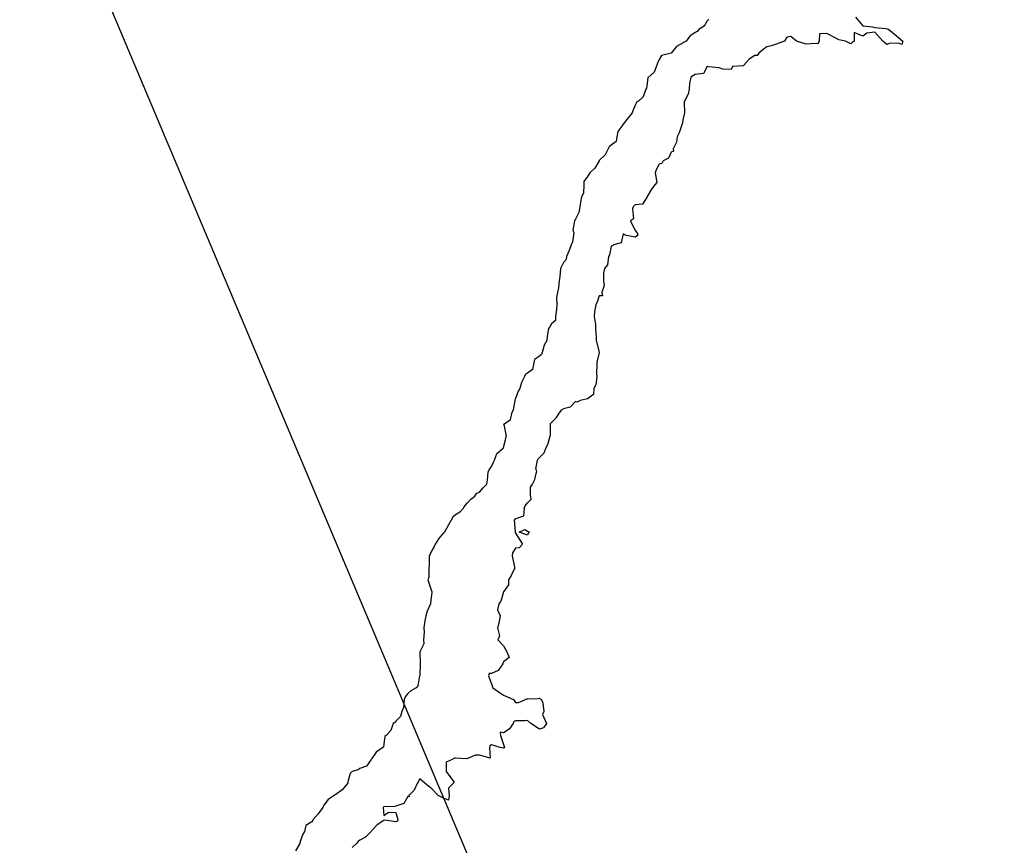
# Model space of a CAD drawing. Header units: inches. Extents: x 158323 to 160611, y 432808 to 437248.
# Tile 94 of 228: x 159369 to 159410, y 436826 to 436860. Entities that reach past the tile are written whole.
import ezdxf

# ---------------------------------------------------------------- set-up
doc = ezdxf.new("R2010")
doc.units = ezdxf.units.IN
doc.header["$MEASUREMENT"] = 0
doc.linetypes.add('CENTER', pattern=[0])
for name, color, linetype, lineweight in [('Hoogtelijn-bestaand 5.00 M', 7, 'Continuous', 15), ('Hoogtelijn-bestaand 6.00 M', 7, 'Continuous', 15), ('Profielen', 3, 'Continuous', 60)]:
    doc.layers.add(name, color=color, linetype=linetype, lineweight=lineweight)

msp = doc.modelspace()

# ---------------------------------------------------------------- linework, layer by layer
at = {"layer": 'Hoogtelijn-bestaand 5.00 M', "color": 252, "linetype": 'Continuous', "lineweight": 25}
for p, q in [((159389.046, 436843.454, 5), (159389.111, 436843.75, 5)), ((159388.766, 436843.25, 5), (159389.046, 436843.454, 5)), ((159388.762, 436843.238, 5), (159388.766, 436843.25, 5)), ((159388.762, 436843.238, 5), (159388.865, 436842.75, 5)), ((159388.75, 436842.279, 5), (159388.844, 436842.656, 5)), ((159388.844, 436842.656, 5), (159388.865, 436842.75, 5)), ((159388.372, 436841.75, 5), (159388.472, 436842.028, 5)), ((159388.472, 436842.028, 5), (159388.74, 436842.25, 5)), ((159388.74, 436842.25, 5), (159388.742, 436842.258, 5)), ((159388.742, 436842.258, 5), (159388.75, 436842.279, 5)), ((159388.25, 436841.489, 5), (159388.334, 436841.666, 5)), ((159388.334, 436841.666, 5), (159388.372, 436841.75, 5)), ((159388.079, 436840.921, 5), (159388.105, 436841.25, 5)), ((159388.105, 436841.25, 5), (159388.155, 436841.345, 5)), ((159388.155, 436841.345, 5), (159388.25, 436841.489, 5)), ((159388.049, 436840.75, 5), (159388.079, 436840.921, 5)), ((159387.633, 436840.367, 5), (159387.75, 436840.412, 5)), ((159387.75, 436840.412, 5), (159387.898, 436840.602, 5)), ((159387.898, 436840.602, 5), (159388.049, 436840.75, 5)), ((159387.144, 436839.856, 5), (159387.25, 436839.974, 5)), ((159387.25, 436839.974, 5), (159387.381, 436840.119, 5)), ((159387.381, 436840.119, 5), (159387.557, 436840.25, 5)), ((159387.557, 436840.25, 5), (159387.633, 436840.367, 5)), ((159387.079, 436839.75, 5), (159387.144, 436839.856, 5))]:
    msp.add_line(p, q, dxfattribs=at)
for points in [[(159397.329, 436860.172, 5), (159397.25, 436860.1, 5), (159397.122, 436859.878, 5), (159396.917, 436859.75, 5), (159396.843, 436859.657, 5), (159396.75, 436859.607, 5), (159396.537, 436859.464, 5), (159396.37, 436859.25, 5), (159396.295, 436859.205, 5), (159396.25, 436859.182, 5), (159395.971, 436859.029, 5), (159395.757, 436858.75, 5), (159395.754, 436858.746, 5), (159395.75, 436858.744, 5), (159395.348, 436858.652, 5), (159395.25, 436858.486, 5), (159395.176, 436858.324, 5), (159395.155, 436858.25, 5), (159395.047, 436857.953, 5), (159394.802, 436857.75, 5), (159394.776, 436857.725, 5), (159394.75, 436857.476, 5), (159394.716, 436857.284, 5), (159394.698, 436857.25, 5), (159394.575, 436856.925, 5), (159394.389, 436856.75, 5), (159394.308, 436856.693, 5), (159394.25, 436856.571, 5), (159394.154, 436856.346, 5), (159394.122, 436856.25, 5), (159393.958, 436856.042, 5), (159393.75, 436855.789, 5), (159393.736, 436855.764, 5), (159393.726, 436855.75, 5), (159393.517, 436855.483, 5), (159393.476, 436855.25, 5), (159393.447, 436855.053, 5), (159393.25, 436854.908, 5), (159393.161, 436854.839, 5), (159393.117, 436854.75, 5), (159393, 436854.501, 5), (159392.75, 436854.267, 5), (159392.742, 436854.258, 5), (159392.739, 436854.25, 5), (159392.56, 436853.94, 5), (159392.353, 436853.75, 5), (159392.319, 436853.681, 5), (159392.25, 436853.599, 5), (159392.11, 436853.39, 5), (159392.107, 436853.25, 5), (159392.094, 436852.906, 5), (159392.001, 436852.75, 5), (159391.971, 436852.529, 5), (159391.926, 436852.25, 5), (159391.901, 436852.099, 5), (159391.75, 436851.812, 5), (159391.73, 436851.771, 5), (159391.718, 436851.75, 5), (159391.644, 436851.356, 5), (159391.679, 436851.25, 5), (159391.633, 436850.867, 5), (159391.58, 436850.75, 5), (159391.495, 436850.505, 5), (159391.382, 436850.25, 5), (159391.367, 436850.133, 5), (159391.25, 436850.006, 5), (159391.166, 436849.834, 5), (159391.136, 436849.75, 5), (159391.096, 436849.404, 5), (159391.07, 436849.25, 5), (159391.052, 436848.948, 5), (159390.999, 436848.75, 5), (159390.956, 436848.544, 5), (159390.976, 436848.25, 5), (159390.96, 436848.04, 5), (159390.914, 436847.75, 5), (159390.917, 436847.583, 5), (159390.75, 436847.44, 5), (159390.686, 436847.314, 5), (159390.634, 436847.25, 5), (159390.566, 436846.934, 5), (159390.554, 436846.75, 5), (159390.448, 436846.552, 5), (159390.363, 436846.25, 5), (159390.339, 436846.161, 5), (159390.25, 436846.096, 5), (159390.046, 436845.955, 5), (159390.003, 436845.75, 5), (159389.961, 436845.54, 5), (159389.75, 436845.385, 5), (159389.661, 436845.339, 5), (159389.625, 436845.25, 5), (159389.505, 436844.995, 5), (159389.427, 436844.75, 5), (159389.367, 436844.633, 5), (159389.25, 436844.32, 5), (159389.225, 436844.275, 5), (159389.223, 436844.25, 5), (159389.153, 436843.847, 5), (159389.111, 436843.75, 5)], [(159387.079, 436839.75, 5), (159386.925, 436839.576, 5), (159386.75, 436839.469, 5), (159386.633, 436839.368, 5), (159386.57, 436839.25, 5), (159386.449, 436839.051, 5), (159386.279, 436838.75, 5), (159386.266, 436838.734, 5), (159386.25, 436838.711, 5), (159386.03, 436838.471, 5), (159385.899, 436838.25, 5), (159385.856, 436838.144, 5), (159385.75, 436837.978, 5), (159385.68, 436837.82, 5), (159385.65, 436837.75, 5), (159385.647, 436837.353, 5), (159385.625, 436837.25, 5), (159385.633, 436836.867, 5), (159385.591, 436836.75, 5), (159385.75, 436836.258, 5), (159385.752, 436836.25, 5), (159385.751, 436836.249, 5), (159385.75, 436836.232, 5), (159385.7, 436835.8, 5), (159385.697, 436835.75, 5), (159385.558, 436835.442, 5), (159385.501, 436835.25, 5), (159385.464, 436835.036, 5), (159385.419, 436834.75, 5), (159385.429, 436834.571, 5), (159385.406, 436834.25, 5), (159385.422, 436834.078, 5), (159385.25, 436833.75, 5), (159385.27, 436833.25, 5), (159385.263, 436833.237, 5), (159385.25, 436832.805, 5), (159385.248, 436832.752, 5), (159385.247, 436832.75, 5), (159385.166, 436832.334, 5), (159385.103, 436832.25, 5), (159384.883, 436832.117, 5), (159384.75, 436832.004, 5), (159384.636, 436831.864, 5), (159384.607, 436831.75, 5), (159384.578, 436831.422, 5), (159384.503, 436831.25, 5), (159384.449, 436831.051, 5), (159384.25, 436830.858, 5), (159384.211, 436830.79, 5), (159384.148, 436830.75, 5), (159384.043, 436830.457, 5), (159383.848, 436830.25, 5), (159383.793, 436830.207, 5), (159383.75, 436829.901, 5), (159383.737, 436829.763, 5), (159383.713, 436829.75, 5), (159383.437, 436829.563, 5), (159383.25, 436829.297, 5), (159383.236, 436829.264, 5), (159383.222, 436829.25, 5), (159383.025, 436828.975, 5), (159382.75, 436828.871, 5), (159382.679, 436828.821, 5), (159382.427, 436828.75, 5), (159382.339, 436828.661, 5), (159382.25, 436828.317, 5), (159382.242, 436828.258, 5), (159382.237, 436828.25, 5), (159382.013, 436827.987, 5), (159381.75, 436827.795, 5), (159381.721, 436827.779, 5), (159381.674, 436827.75, 5), (159381.424, 436827.576, 5), (159381.25, 436827.341, 5), (159381.218, 436827.282, 5), (159381.206, 436827.25, 5), (159381.014, 436826.986, 5), (159380.802, 436826.75, 5), (159380.792, 436826.708, 5), (159380.75, 436826.65, 5), (159380.501, 436826.499, 5), (159380.438, 436826.25, 5), (159380.37, 436826.13, 5), (159380.25, 436825.783, 5), (159380.242, 436825.758, 5), (159380.24, 436825.75, 5), (159380.066, 436825.435, 5)]]:
    msp.add_polyline3d(points, dxfattribs=at)
at = {"layer": 'Hoogtelijn-bestaand 6.00 M', "color": 252, "linetype": 'Continuous', "lineweight": 25}
for p, q in [((159390.964, 436843.536, 6), (159391.106, 436843.75, 6)), ((159390.715, 436843.25, 6), (159390.716, 436843.284, 6)), ((159390.716, 436843.284, 6), (159390.75, 436843.327, 6)), ((159390.75, 436843.327, 6), (159390.964, 436843.536, 6)), ((159390.706, 436842.794, 6), (159390.715, 436843.25, 6)), ((159390.597, 436842.403, 6), (159390.698, 436842.75, 6)), ((159390.698, 436842.75, 6), (159390.706, 436842.794, 6)), ((159390.25, 436841.864, 6), (159390.449, 436842.051, 6)), ((159390.449, 436842.051, 6), (159390.517, 436842.25, 6)), ((159390.517, 436842.25, 6), (159390.597, 436842.403, 6)), ((159390.104, 436841.396, 6), (159390.165, 436841.75, 6)), ((159390.165, 436841.75, 6), (159390.199, 436841.801, 6)), ((159390.199, 436841.801, 6), (159390.25, 436841.864, 6)), ((159390.055, 436840.945, 6), (159390.12, 436841.25, 6)), ((159390.104, 436841.396, 6), (159390.12, 436841.25, 6)), ((159389.962, 436840.75, 6), (159390.055, 436840.945, 6)), ((159389.872, 436840.25, 6), (159389.873, 436840.627, 6)), ((159389.873, 436840.627, 6), (159389.962, 436840.75, 6)), ((159389.75, 436839.963, 6), (159389.895, 436840.105, 6)), ((159389.872, 436840.25, 6), (159389.895, 436840.105, 6)), ((159389.616, 436839.75, 6), (159389.654, 436839.846, 6)), ((159389.654, 436839.846, 6), (159389.75, 436839.963, 6))]:
    msp.add_line(p, q, dxfattribs=at)
for points in [[(159403.449, 436860.25, 6), (159403.75, 436859.89, 6), (159404.154, 436859.846, 6), (159404.25, 436859.813, 6), (159404.718, 436859.782, 6), (159404.75, 436859.77, 6), (159404.824, 436859.75, 6), (159405.25, 436859.403, 6), (159405.43, 436859.25, 6), (159405.387, 436859.113, 6), (159405.25, 436859.162, 6), (159404.851, 436859.149, 6), (159404.75, 436859.114, 6), (159404.593, 436859.25, 6), (159404.25, 436859.628, 6), (159403.922, 436859.578, 6), (159403.75, 436859.463, 6), (159403.391, 436859.609, 6), (159403.391, 436859.25, 6), (159403.312, 436859.188, 6), (159403.25, 436859.138, 6), (159403.036, 436859.25, 6), (159402.75, 436859.299, 6), (159402.622, 436859.378, 6), (159402.25, 436859.564, 6), (159401.949, 436859.551, 6), (159401.929, 436859.25, 6), (159401.859, 436859.141, 6), (159401.75, 436859.151, 6), (159401.382, 436859.118, 6), (159400.98, 436859.25, 6), (159400.75, 436859.447, 6), (159400.578, 436859.422, 6), (159400.485, 436859.25, 6), (159399.94, 436859.06, 6), (159399.75, 436859.016, 6), (159399.597, 436858.903, 6), (159399.409, 436858.75, 6), (159399.343, 436858.657, 6), (159399.25, 436858.65, 6), (159399.007, 436858.493, 6), (159398.789, 436858.25, 6), (159398.777, 436858.223, 6), (159398.75, 436858.221, 6), (159398.311, 436858.189, 6), (159398.25, 436858.059, 6), (159397.915, 436858.085, 6), (159397.75, 436858.129, 6), (159397.319, 436858.181, 6), (159397.25, 436858.193, 6), (159397.098, 436857.902, 6), (159396.75, 436857.859, 6), (159396.688, 436857.812, 6), (159396.578, 436857.75, 6), (159396.517, 436857.483, 6), (159396.497, 436857.25, 6), (159396.465, 436857.035, 6), (159396.302, 436856.75, 6), (159396.296, 436856.704, 6), (159396.304, 436856.25, 6), (159396.3, 436856.201, 6), (159396.25, 436856.018, 6), (159396.212, 436855.788, 6), (159396.19, 436855.75, 6), (159396.081, 436855.419, 6), (159396.008, 436855.25, 6), (159395.974, 436855.026, 6), (159395.831, 436854.75, 6), (159395.85, 436854.65, 6), (159395.75, 436854.617, 6), (159395.644, 436854.357, 6), (159395.414, 436854.25, 6), (159395.365, 436854.135, 6), (159395.25, 436854.113, 6), (159395.123, 436853.877, 6), (159395.077, 436853.75, 6), (159395.149, 436853.351, 6), (159395.073, 436853.25, 6), (159394.935, 436853.065, 6), (159394.75, 436852.761, 6), (159394.747, 436852.753, 6), (159394.744, 436852.75, 6), (159394.555, 436852.445, 6), (159394.25, 436852.411, 6), (159394.167, 436852.333, 6), (159394.142, 436852.25, 6), (159394.174, 436851.826, 6), (159394.049, 436851.75, 6), (159394.25, 436851.336, 6), (159394.326, 436851.25, 6), (159394.358, 436851.142, 6), (159394.25, 436851.067, 6), (159393.87, 436851.13, 6), (159393.75, 436851.199, 6), (159393.669, 436850.831, 6), (159393.342, 436850.75, 6), (159393.303, 436850.698, 6), (159393.25, 436850.687, 6), (159393.169, 436850.331, 6), (159393.139, 436850.25, 6), (159393.091, 436849.91, 6), (159392.962, 436849.75, 6), (159392.93, 436849.57, 6), (159392.919, 436849.25, 6), (159392.952, 436849.048, 6), (159392.858, 436848.75, 6), (159392.88, 436848.62, 6), (159392.75, 436848.619, 6), (159392.654, 436848.346, 6), (159392.598, 436848.25, 6), (159392.554, 436847.946, 6), (159392.531, 436847.75, 6), (159392.588, 436847.412, 6), (159392.591, 436847.25, 6), (159392.622, 436846.878, 6), (159392.613, 436846.75, 6), (159392.74, 436846.261, 6), (159392.742, 436846.25, 6), (159392.65, 436845.85, 6), (159392.641, 436845.75, 6), (159392.629, 436845.371, 6), (159392.645, 436845.25, 6), (159392.598, 436844.902, 6), (159392.518, 436844.75, 6), (159392.51, 436844.491, 6), (159392.25, 436844.31, 6), (159392.205, 436844.295, 6), (159391.953, 436844.25, 6), (159391.828, 436844.173, 6), (159391.75, 436844.196, 6), (159391.534, 436843.966, 6), (159391.25, 436843.895, 6), (159391.155, 436843.845, 6), (159391.106, 436843.75, 6)], [(159389.616, 436839.75, 6), (159389.59, 436839.41, 6), (159389.25, 436839.297, 6), (159389.216, 436839.284, 6), (159389.19, 436839.25, 6), (159389.242, 436838.758, 6), (159389.24, 436838.75, 6), (159389.25, 436838.7, 6), (159389.544, 436838.25, 6), (159389.405, 436838.095, 6), (159389.25, 436838.073, 6), (159389.124, 436837.876, 6), (159389.115, 436837.75, 6), (159389.211, 436837.289, 6), (159389.221, 436837.25, 6), (159389.069, 436836.931, 6), (159388.964, 436836.75, 6), (159388.96, 436836.54, 6), (159388.75, 436836.25, 6), (159388.632, 436835.868, 6), (159388.55, 436835.75, 6), (159388.504, 436835.496, 6), (159388.612, 436835.25, 6), (159388.549, 436834.951, 6), (159388.492, 436834.75, 6), (159388.588, 436834.412, 6), (159388.515, 436834.25, 6), (159388.75, 436834, 6), (159388.885, 436833.75, 6), (159388.985, 436833.515, 6), (159388.75, 436833.324, 6), (159388.72, 436833.28, 6), (159388.721, 436833.25, 6), (159388.526, 436832.974, 6), (159388.25, 436832.849, 6), (159388.154, 436832.846, 6), (159388.129, 436832.75, 6), (159388.25, 436832.417, 6), (159388.299, 436832.25, 6), (159388.75, 436831.944, 6), (159389.162, 436831.75, 6), (159389.25, 436831.628, 6), (159389.375, 436831.625, 6), (159389.667, 436831.75, 6), (159389.717, 436831.783, 6), (159389.75, 436831.779, 6), (159390.196, 436831.804, 6), (159390.25, 436831.811, 6), (159390.33, 436831.75, 6), (159390.393, 436831.607, 6), (159390.438, 436831.25, 6), (159390.375, 436831.125, 6), (159390.55, 436830.75, 6), (159390.425, 436830.575, 6), (159390.25, 436830.525, 6), (159389.885, 436830.75, 6), (159389.75, 436830.875, 6), (159389.628, 436830.872, 6), (159389.25, 436830.872, 6), (159389.172, 436830.828, 6), (159389.148, 436830.75, 6), (159388.985, 436830.515, 6), (159388.75, 436830.368, 6), (159388.614, 436830.386, 6), (159388.622, 436830.25, 6), (159388.75, 436829.875, 6), (159388.784, 436829.75, 6), (159388.78, 436829.72, 6), (159388.75, 436829.72, 6), (159388.607, 436829.75, 6), (159388.25, 436829.861, 6), (159388.178, 436829.823, 6), (159388.165, 436829.75, 6), (159388.195, 436829.305, 6), (159387.75, 436829.432, 6), (159387.573, 436829.427, 6), (159387.25, 436829.295, 6), (159387.224, 436829.276, 6), (159386.75, 436829.311, 6), (159386.697, 436829.303, 6), (159386.599, 436829.25, 6), (159386.356, 436829.144, 6), (159386.353, 436828.75, 6), (159386.677, 436828.323, 6), (159386.646, 436828.25, 6), (159386.452, 436828.048, 6), (159386.486, 436827.75, 6), (159386.448, 436827.552, 6), (159386.25, 436827.642, 6), (159386.014, 436827.75, 6), (159385.75, 436828.024, 6), (159385.476, 436828.25, 6), (159385.25, 436828.44, 6), (159385.185, 436828.315, 6), (159385.138, 436828.25, 6), (159385.023, 436827.977, 6), (159384.799, 436827.75, 6), (159384.805, 436827.695, 6), (159384.75, 436827.705, 6), (159384.588, 436827.412, 6), (159384.25, 436827.306, 6), (159384.215, 436827.285, 6), (159383.75, 436827.281, 6), (159383.736, 436827.265, 6), (159383.726, 436827.25, 6), (159383.75, 436826.917, 6), (159383.95, 436827.05, 6), (159384.25, 436827.034, 6), (159384.338, 436826.75, 6), (159384.319, 436826.681, 6), (159384.25, 436826.654, 6), (159383.787, 436826.713, 6), (159383.75, 436826.703, 6), (159383.478, 436826.522, 6), (159383.25, 436826.283, 6), (159383.241, 436826.259, 6), (159383.216, 436826.25, 6), (159382.987, 436826.013, 6), (159382.75, 436825.885, 6), (159382.679, 436825.821, 6), (159382.613, 436825.75, 6), (159382.429, 436825.571, 6)]]:
    msp.add_polyline3d(points, dxfattribs=at)
msp.add_polyline3d([(159389.4, 436838.75, 6), (159389.637, 436838.863, 6), (159389.75, 436838.78, 6), (159389.84, 436838.75, 6), (159389.788, 436838.712, 6), (159389.75, 436838.615, 6)], close=True, dxfattribs=at)
at = {"layer": 'Profielen', "color": 4, "linetype": 'CENTER', "lineweight": 25, "ltscale": 5}
msp.add_line((159445.039, 436687.983, 6.475), (159322.667, 436978.696, 6.475), dxfattribs=at)

doc.saveas('drawing.dxf')
